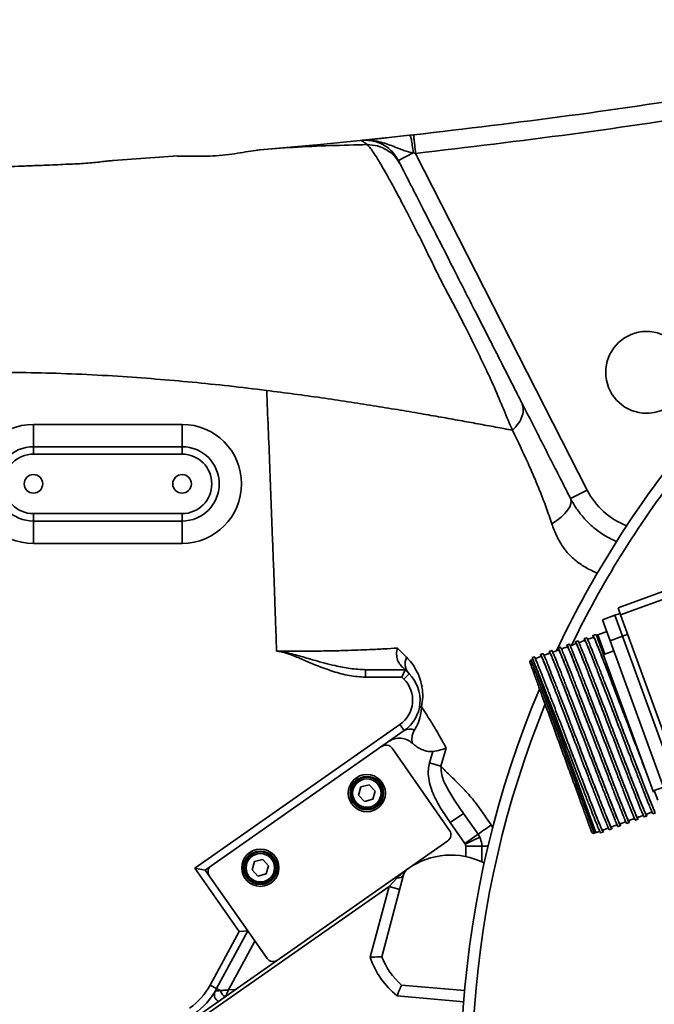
# Model space of a CAD drawing. Header units: millimetres. Extents: x -10540 to 6039, y -7467 to 6433.
# Tile 12 of 179: x -5390 to -5219, y -2313 to -2048. Entities that reach past the tile are written whole.
import ezdxf

# ---------------------------------------------------------------- set-up
doc = ezdxf.new("R2010")
doc.units = ezdxf.units.MM
doc.header["$LTSCALE"] = 8
doc.layers.add('2细线层', color=4, linetype='Continuous', lineweight=13)

msp = doc.modelspace()

# ---------------------------------------------------------------- linework, layer by layer
at = {"color": 7, "linetype": 'Continuous', "lineweight": 35}
for p, q in [((-5308.03, -2081.88), (-5291.18, -2080.19)), ((-5284.95, -2079.51), (-5283.87, -2079.4)), ((-5326.18, -2083.51), (-5308.97, -2081.97)), ((-5326.18, -2083.51), (-5325.37, -2083.45)), ((-5308.97, -2081.97), (-5308.03, -2081.88)), ((-5287.95, -2086.29), (-5283.95, -2084.25)), ((-5283.32, -2084.37), (-5283.95, -2084.25)), ((-5283.32, -2084.37), (-5237.17, -2174.94)), ((-5364.68, -2086.28), (-5347.32, -2085.03)), ((-5386.18, -2157.27), (-5386.18, -2163.27)), ((-5386.18, -2157.27), (-5346.18, -2157.27)), ((-5346.18, -2163.27), (-5346.18, -2157.27)), ((-5386.18, -2165.27), (-5386.18, -2163.27)), ((-5386.18, -2163.27), (-5346.18, -2163.27)), ((-5346.18, -2165.27), (-5346.18, -2163.27)), ((-5346.18, -2165.27), (-5386.18, -2165.27)), ((-5241.63, -2177.21), (-5237.17, -2174.94)), ((-5386.18, -2183.27), (-5386.18, -2181.27)), ((-5386.18, -2181.27), (-5346.18, -2181.27)), ((-5346.18, -2183.27), (-5346.18, -2181.27)), ((-5346.18, -2183.27), (-5386.18, -2183.27)), ((-5386.18, -2189.27), (-5386.18, -2183.27)), ((-5346.18, -2183.27), (-5346.18, -2189.27)), ((-5346.18, -2189.27), (-5386.18, -2189.27)), ((-5196.21, -2194.72), (-5228.86, -2206.6)), ((-5228.17, -2208.48), (-5196.18, -2196.84)), ((-5229.72, -2208.62), (-5233.01, -2209.81)), ((-5228.31, -2208.1), (-5229.72, -2208.62)), ((-5229.72, -2208.62), (-5227.67, -2214.26)), ((-5228.86, -2206.6), (-5228.17, -2208.48)), ((-5209.02, -2261.1), (-5228.17, -2208.48)), ((-5230.95, -2215.45), (-5233.01, -2209.81)), ((-5234.77, -2213.75), (-5235.59, -2214.05)), ((-5234.69, -2213.95), (-5234.77, -2213.75)), ((-5234.55, -2214.21), (-5234.59, -2214.22)), ((-5231.84, -2213.01), (-5234.31, -2213.91)), ((-5234.31, -2213.91), (-5232.43, -2219.08)), ((-5227.67, -2214.26), (-5226.26, -2213.74)), ((-5241.98, -2216.38), (-5242.63, -2216.62)), ((-5239.63, -2215.52), (-5240.29, -2215.76)), ((-5237.28, -2214.67), (-5237.94, -2214.91)), ((-5230.95, -2215.45), (-5227.67, -2214.26)), ((-5215.63, -2257.55), (-5230.95, -2215.45)), ((-5227.67, -2214.26), (-5212.34, -2256.35)), ((-5288.24, -2217.46), (-5285.78, -2219.91)), ((-5249.03, -2218.94), (-5249.68, -2219.18)), ((-5246.68, -2218.09), (-5247.33, -2218.33)), ((-5244.33, -2217.23), (-5244.98, -2217.47)), ((-5221.03, -2251.5), (-5232.84, -2219.05)), ((-5232.43, -2219.08), (-5229.96, -2218.18)), ((-5251.79, -2220.48), (-5252.26, -2220.65)), ((-5252.26, -2220.65), (-5235.3, -2267.26)), ((-5251.37, -2219.8), (-5251.96, -2220.01)), ((-5251.96, -2220.01), (-5251.81, -2220.44)), ((-5251.64, -2220.9), (-5251.81, -2220.44)), ((-5234.83, -2267.09), (-5251.64, -2220.9)), ((-5296.84, -2223.27), (-5296.84, -2225.27)), ((-5296.84, -2223.27), (-5286.18, -2223.27)), ((-5286.18, -2223.27), (-5287.01, -2225.27)), ((-5285.06, -2224.39), (-5286.47, -2225.8)), ((-5286.18, -2223.27), (-5285.06, -2224.39)), ((-5287.01, -2225.27), (-5296.84, -2225.27)), ((-5286.47, -2225.8), (-5287.01, -2225.27)), ((-5342.74, -2276.66), (-5287.54, -2238.01)), ((-5286.39, -2239.65), (-5287.54, -2238.01)), ((-5286.39, -2239.65), (-5339.95, -2277.15)), ((-5274.17, -2266.5), (-5289.65, -2244.38)), ((-5279.59, -2248.35), (-5278.67, -2245.24)), ((-5275.07, -2244.36), (-5276.5, -2249.24)), ((-5276.5, -2249.24), (-5279.59, -2248.35)), ((-5221.03, -2251.5), (-5219.31, -2256.2)), ((-5298.06, -2254.8), (-5298.69, -2257.02)), ((-5295.82, -2254.24), (-5298.06, -2254.8)), ((-5294.21, -2255.9), (-5295.82, -2254.24)), ((-5294.85, -2258.12), (-5294.21, -2255.9)), ((-5216.62, -2254.83), (-5219.09, -2255.72)), ((-5219.09, -2255.72), (-5218.14, -2258.32)), ((-5298.69, -2257.02), (-5297.09, -2258.68)), ((-5297.09, -2258.68), (-5294.85, -2258.12)), ((-5219.46, -2262.03), (-5218.8, -2261.79)), ((-5270.45, -2261.92), (-5274, -2264.4)), ((-5270.08, -2270), (-5274, -2264.4)), ((-5226.5, -2264.59), (-5225.85, -2264.36)), ((-5224.15, -2263.74), (-5223.5, -2263.5)), ((-5221.8, -2262.88), (-5221.15, -2262.64)), ((-5262.59, -2265.88), (-5262.99, -2265.03)), ((-5235.3, -2267.26), (-5234.83, -2267.09)), ((-5233.55, -2267.16), (-5232.89, -2266.92)), ((-5231.2, -2266.3), (-5230.54, -2266.07)), ((-5228.85, -2265.45), (-5228.2, -2265.21)), ((-5320.53, -2301.4), (-5274.66, -2269.28)), ((-5266.53, -2267.51), (-5270.08, -2270)), ((-5266.07, -2268.3), (-5269.97, -2270.18)), ((-5266.53, -2267.51), (-5266.07, -2268.3)), ((-5265.51, -2270.77), (-5269.84, -2270.77)), ((-5269.84, -2273.63), (-5269.84, -2270.77)), ((-5265.51, -2270.77), (-5265.51, -2274.97)), ((-5326.73, -2274.88), (-5327.36, -2277.1)), ((-5324.49, -2274.32), (-5326.73, -2274.88)), ((-5322.88, -2275.98), (-5324.49, -2274.32)), ((-5330.83, -2293.67), (-5342.74, -2276.66)), ((-5339.95, -2277.15), (-5342.74, -2276.66)), ((-5339.95, -2277.15), (-5328.48, -2293.54)), ((-5327.36, -2277.1), (-5325.76, -2278.76)), ((-5323.52, -2278.2), (-5322.88, -2275.98)), ((-5325.76, -2278.76), (-5323.52, -2278.2)), ((-5292.44, -2300.46), (-5286.55, -2278.46)), ((-5290.49, -2281.59), (-5288.33, -2279.28)), ((-5290.49, -2281.59), (-5342.08, -2317.71)), ((-5295.58, -2300.61), (-5290.49, -2281.59)), ((-5290.49, -2281.59), (-5287.59, -2282.36)), ((-5328.48, -2293.54), (-5336.88, -2309.05)), ((-5328.48, -2293.54), (-5330.83, -2293.67)), ((-5328.48, -2293.54), (-5323.32, -2300.91)), ((-5338.64, -2308.1), (-5330.83, -2293.67)), ((-5326.56, -2296.28), (-5333.66, -2309.4)), ((-5342.65, -2316.89), (-5320.53, -2301.4)), ((-5336.88, -2309.05), (-5338.64, -2308.1)), ((-5336.88, -2309.05), (-5335.89, -2309.58)), ((-5333.66, -2309.4), (-5331.78, -2309.28)), ((-5270.14, -2309.58), (-5287.1, -2308.09)), ((-5270.38, -2312.56), (-5288.31, -2311))]:
    msp.add_line(p, q, dxfattribs=at)
at = {"color": 7, "linetype": 'Continuous', "lineweight": 35, "flags": 128}
for points in [[(-5297.87, -2080.88), (-5297.89, -2080.89), (-5298.06, -2080.9)], [(-5241.63, -2177.21), (-5241.46, -2177.85), (-5241.54, -2178.59), (-5241.86, -2179.42), (-5242.43, -2180.32), (-5243.21, -2181.25), (-5244.2, -2182.2), (-5245.36, -2183.13), (-5246.67, -2184.03)], [(-5281.73, -2233.28), (-5281.86, -2233.29), (-5281.98, -2233.3), (-5282.08, -2233.31), (-5282.16, -2233.33), (-5282.23, -2233.36), (-5282.28, -2233.39), (-5282.31, -2233.42), (-5282.33, -2233.45)], [(-5270.45, -2261.92), (-5268.49, -2264.72), (-5266.53, -2267.51)], [(-5262.99, -2265.03), (-5263.52, -2265.41), (-5264.05, -2265.77), (-5264.55, -2266.13), (-5265.03, -2266.46), (-5265.48, -2266.78), (-5265.88, -2267.06), (-5266.24, -2267.31), (-5266.53, -2267.51)], [(-5263.84, -2270.77), (-5264.22, -2270.77), (-5264.71, -2270.77), (-5265.14, -2270.77), (-5265.51, -2270.77)]]:
    msp.add_lwpolyline(points, dxfattribs=at)
at = {"color": 7, "linetype": 'Continuous', "lineweight": 35}
for centre, radius in [((-5386.18, -2173.27), 2.5), ((-5346.18, -2173.27), 2.5), ((-5296.45, -2256.46), 5), ((-5296.45, -2256.46), 4.5), ((-5296.45, -2256.46), 4.25), ((-5296.45, -2256.46), 3.82), ((-5325.12, -2276.54), 5), ((-5325.12, -2276.54), 4.5), ((-5325.12, -2276.54), 4.25), ((-5325.12, -2276.54), 3.82)]:
    msp.add_circle(centre, radius, dxfattribs=at)
for centre, radius, start, end in [((-5221.18, -2143.27), 11, 16.7752, 270), ((-5221.18, -2143.27), 11, 270, 298.7979), ((-5386.18, -2173.27), 16, 90, 270), ((-5346.18, -2173.27), 16, 270, 90), ((-5386.18, -2173.27), 10, 90, 270), ((-5346.18, -2173.27), 10, 270, 90), ((-5386.18, -2173.27), 8, 90, 270), ((-5346.18, -2173.27), 8, 270, 90), ((-5001.18, -2333.27), 270, 141.8863, 154.733), ((-5001.18, -2333.27), 267, 142.2877, 154.0795), ((-5219.35, -2165.86), 20, 207, 249.0053), ((-5234.18, -2214.26), 0.375, 110, 200), ((-5232.56, -2218.72), 0.375, 200, 290), ((-5282, -2221.59), 4.15, 155.9768, 222.3994), ((-5252.09, -2221.12), 0.5, 110, 200), ((-5292.13, -2231.46), 10, 305, 45), ((-5292.13, -2231.46), 8, 305, 45), ((-5001.18, -2333.27), 270, 157.1568, 194.7006), ((-5001.18, -2333.27), 267, 157.8699, 193.9026), ((-5284.92, -2242.1), 2.86, 63.8619, 121.1497), ((-5291.29, -2245.53), 2, 35, 125), ((-5218.96, -2256.08), 0.375, 110, 200), ((-5275.81, -2267.64), 2, 305, 35), ((-5235.47, -2266.79), 0.5, 200, 290), ((-5273.84, -2293.12), 20, 63.3575, 125.2467), ((-5337.17, -2277.65), 2, 125, 215), ((-5283.65, -2279.24), 3, 125.2467, 165), ((-5285.64, -2276.42), 0.445, 303.5815, 305.2466), ((-5288.02, -2277.59), 1.71, 259.8041, 329.5609), ((-5321.68, -2299.76), 2, 215, 305), ((-5273.84, -2293.12), 23, 198.9919, 231.0081), ((-5273.84, -2293.12), 20, 201.5359, 228.4641), ((-5354.47, -2299.53), 18, 305, 331.5651), ((-5354.47, -2299.53), 20, 305, 331.5651), ((-5335.5, -2310.68), 2, 149.5308, 244.53), ((-5330.87, -2307.42), 5.47, 203.3259, 225.5781)]:
    msp.add_arc(centre, radius, start, end, dxfattribs=at)
for points in [[(-5283.87, -2079.4), (-5269.9, -2077.74), (-5241.95, -2074.44), (-5200.2, -2068.18), (-5172.52, -2063.15), (-5158.67, -2060.64)], [(-5287.35, -2087.48), (-5287.84, -2086.68), (-5288.81, -2085.1), (-5291.02, -2083.37), (-5293.59, -2082.21), (-5295.44, -2082.08), (-5296.37, -2082.02)], [(-5254.81, -2151.34), (-5254.61, -2151.89), (-5254.22, -2152.99), (-5254.55, -2154.95), (-5255.5, -2156.97), (-5256.65, -2158.23), (-5257.23, -2158.85)]]:
    msp.add_open_spline(points, degree=3, dxfattribs=at)
for points, knots in [([(-5157.74, -2065.55), (-5171.63, -2068.07), (-5199.4, -2073.12), (-5241.28, -2079.39), (-5269.31, -2082.71), (-5283.32, -2084.37)], [0, 0, 0, 0, 0.33337, 0.66663, 1, 1, 1, 1]), ([(-5298.06, -2080.9), (-5297.72, -2080.87), (-5297.23, -2080.82), (-5296.73, -2080.77), (-5296.49, -2080.74), (-5296.38, -2080.73), (-5296.26, -2080.72), (-5295.97, -2080.69), (-5295.51, -2080.64), (-5294.78, -2080.56), (-5293.88, -2080.47), (-5292.65, -2080.34), (-5291.68, -2080.24), (-5291.18, -2080.19)], [0, 0, 0, 0, 0.136877, 0.200411, 0.225971, 0.25188, 0.255307, 0.284793, 0.401407, 0.48584, 0.653127, 0.821671, 1, 1, 1, 1]), ([(-5283.95, -2084.25), (-5284.82, -2084.04), (-5286.74, -2083.56), (-5289.02, -2082.61), (-5291.19, -2081.76), (-5293.21, -2081.15), (-5295.03, -2080.86), (-5296.53, -2080.8), (-5297.37, -2080.83), (-5297.9, -2080.89), (-5298.06, -2080.9)], [0, 0, 0, 0, 0.174896, 0.388911, 0.517328, 0.661171, 0.826998, 0.895798, 0.969163, 1, 1, 1, 1]), ([(-5287.95, -2086.29), (-5288.56, -2085.34), (-5289.78, -2083.44), (-5292.67, -2081.56), (-5295.49, -2080.78), (-5297.24, -2080.86), (-5297.87, -2080.88)], [0, 0, 0, 0, 0.280826, 0.561651, 0.842477, 1, 1, 1, 1]), ([(-5296.37, -2082.02), (-5296.69, -2081.78), (-5297.34, -2081.28), (-5297.71, -2081.02), (-5297.81, -2080.94), (-5297.87, -2080.88)], [0, 0, 0, 0, 0.266464, 0.533034, 1, 1, 1, 1]), ([(-5291.18, -2080.19), (-5290.2, -2080.08), (-5288.27, -2079.88), (-5286.04, -2079.63), (-5284.95, -2079.51)], [0, 0, 0, 0, 0.5149469, 1, 1, 1, 1]), ([(-5284.95, -2079.51), (-5284.88, -2079.55), (-5284.77, -2079.6), (-5284.6, -2080.12), (-5284.47, -2080.65), (-5284.34, -2081.34), (-5284.16, -2082.52), (-5284.04, -2083.54), (-5283.95, -2084.25)], [0, 0, 0, 0, 0.271912, 0.38905, 0.5, 0.61095, 0.728088, 1, 1, 1, 1]), ([(-5283.87, -2079.4), (-5283.87, -2079.44), (-5283.86, -2079.5), (-5283.8, -2080.06), (-5283.74, -2080.61), (-5283.66, -2081.33), (-5283.52, -2082.57), (-5283.41, -2083.63), (-5283.32, -2084.37)], [0, 0, 0, 0, 0.273177, 0.389879, 0.5, 0.610121, 0.726823, 1, 1, 1, 1]), ([(-5325.21, -2083.43), (-5326.04, -2083.52), (-5327.71, -2083.71), (-5330.38, -2084.22), (-5333.55, -2084.69), (-5337, -2085.02), (-5340.37, -2085.17), (-5343.28, -2085.16), (-5345.48, -2085.08), (-5346.79, -2085.13), (-5347.43, -2085.16)], [0, 0, 0, 0, 0.133757, 0.270085, 0.397015, 0.521668, 0.64297, 0.760859, 0.88427, 1, 1, 1, 1]), ([(-5325.37, -2083.45), (-5322.33, -2083.19), (-5315.96, -2082.66), (-5306.25, -2082.26), (-5299.67, -2082.1), (-5296.37, -2082.02)], [0, 0, 0, 0, 0.3128004, 0.6553028, 1, 1, 1, 1]), ([(-5257.23, -2158.85), (-5257.23, -2158.85), (-5258.06, -2157.12), (-5259.6, -2153.35), (-5261.99, -2147.55), (-5264.7, -2141.82), (-5267.47, -2136.07), (-5270.17, -2130.58), (-5272.84, -2125.47), (-5275.39, -2120.77), (-5278.04, -2115.51), (-5280.77, -2109.84), (-5283.51, -2104.39), (-5285.9, -2099.72), (-5287.96, -2095.8), (-5290.07, -2091.87), (-5292.13, -2088.24), (-5293.75, -2085.5), (-5295.01, -2083.63), (-5295.96, -2082.44), (-5296.3, -2082.07), (-5296.37, -2082.02), (-5296.37, -2082.02)], [0, 0, 0, 0, 0.000001, 0.064928, 0.129949, 0.18915, 0.248483, 0.307627, 0.354767, 0.402013, 0.449027, 0.51157, 0.574069, 0.623559, 0.673246, 0.722737, 0.790615, 0.858537, 0.905773, 0.953064, 0.999999, 1, 1, 1, 1]), ([(-5364.55, -2086.29), (-5365.02, -2086.32), (-5366.02, -2086.39), (-5367.5, -2086.59), (-5369.37, -2086.81), (-5371.49, -2087.01), (-5373.87, -2087.15), (-5376.32, -2087.26), (-5378.98, -2087.38), (-5382.17, -2087.52), (-5385.93, -2087.68), (-5390.09, -2087.85), (-5394.01, -2087.94), (-5397.41, -2088), (-5399.97, -2088.05), (-5401.59, -2088.11), (-5402.31, -2088.13)], [0, 0, 0, 0, 0.05485, 0.116543, 0.174499, 0.229007, 0.283145, 0.341302, 0.403946, 0.471159, 0.568114, 0.67052, 0.764837, 0.852373, 0.934114, 1, 1, 1, 1]), ([(-5287.95, -2086.29), (-5287.93, -2086.35), (-5287.88, -2086.44), (-5287.73, -2086.72), (-5287.48, -2087.23), (-5287.35, -2087.48)], [0, 0, 0, 0, 0.467585, 0.733772, 1, 1, 1, 1]), ([(-5287.35, -2087.48), (-5287.3, -2087.58), (-5287.19, -2087.8), (-5286.66, -2088.82), (-5285.89, -2090.35), (-5284.75, -2092.59), (-5283.03, -2095.95), (-5280.84, -2100.25), (-5278.36, -2105.13), (-5275.75, -2110.23), (-5273.06, -2115.53), (-5270.17, -2121.2), (-5267.28, -2126.86), (-5264.59, -2132.15), (-5262.1, -2137.04), (-5259.61, -2141.91), (-5257.16, -2146.73), (-5255.59, -2149.8), (-5254.81, -2151.34)], [0, 0, 0, 0, 0.045132, 0.090567, 0.135948, 0.20315, 0.270291, 0.342257, 0.414218, 0.476122, 0.538079, 0.60818, 0.678275, 0.739464, 0.800874, 0.862135, 0.93105, 1, 1, 1, 1]), ([(-5396.18, -2143.27), (-5392.62, -2143.29), (-5385.41, -2143.34), (-5374.52, -2143.71), (-5363.76, -2144.28), (-5353.4, -2145.02), (-5343.41, -2145.9), (-5333.47, -2146.92), (-5326.78, -2147.73), (-5323.41, -2148.14)], [0, 0, 0, 0, 0.1464, 0.29626, 0.447878, 0.589304, 0.723264, 0.860153, 1, 1, 1, 1]), ([(-5323.41, -2148.14), (-5323.13, -2154.96), (-5322.59, -2168.17), (-5322.03, -2182.77), (-5321.7, -2191.73), (-5321.56, -2195.37), (-5321.43, -2198.94), (-5321.29, -2202.84), (-5321.13, -2207.42), (-5320.94, -2212.63), (-5320.81, -2216.33), (-5320.75, -2218.27)], [0, 0, 0, 0, 0.29172, 0.565319, 0.624249, 0.67512, 0.721223, 0.776872, 0.842067, 0.916807, 1, 1, 1, 1]), ([(-5323.41, -2148.14), (-5320.93, -2148.46), (-5316, -2149.09), (-5308.69, -2150.11), (-5301.55, -2151.17), (-5294.7, -2152.24), (-5288.19, -2153.31), (-5282.07, -2154.34), (-5276.43, -2155.33), (-5271.39, -2156.23), (-5266.56, -2157.11), (-5261.87, -2157.98), (-5258.77, -2158.56), (-5257.23, -2158.85)], [0, 0, 0, 0, 0.096361, 0.191925, 0.286731, 0.380859, 0.474366, 0.567298, 0.654642, 0.741576, 0.828098, 0.91423, 1, 1, 1, 1]), ([(-5254.81, -2151.34), (-5253.36, -2154.19), (-5251.23, -2158.36), (-5248.42, -2163.89), (-5246.29, -2168.07), (-5244.05, -2172.46), (-5242.43, -2175.63), (-5241.63, -2177.21)], [0, 0, 0, 0, 0.347224, 0.50912, 0.670951, 0.835547, 1, 1, 1, 1]), ([(-5246.67, -2184.03), (-5247.17, -2182.55), (-5248.18, -2179.58), (-5249.77, -2175.46), (-5251.4, -2171.52), (-5253.84, -2165.97), (-5255.83, -2161.79), (-5257.23, -2158.85)], [0, 0, 0, 0, 0.153166, 0.306484, 0.464622, 0.622839, 1, 1, 1, 1]), ([(-5241.63, -2177.21), (-5241.12, -2178.13), (-5240.09, -2179.98), (-5237.99, -2182.64), (-5235.45, -2185.1), (-5232.51, -2187.27), (-5230.27, -2188.31), (-5229.11, -2188.85)], [0, 0, 0, 0, 0.197678, 0.401339, 0.591114, 0.789423, 1, 1, 1, 1]), ([(-5234.39, -2197.34), (-5235.54, -2196.81), (-5237.69, -2195.81), (-5240.51, -2193.76), (-5242.38, -2191.93), (-5244.02, -2189.78), (-5245.46, -2187.34), (-5246.26, -2185.13), (-5246.67, -2184.03)], [0, 0, 0, 0, 0.19923, 0.372269, 0.544633, 0.608984, 0.80419, 1, 1, 1, 1]), ([(-5235.49, -2214.55), (-5235.5, -2214.52), (-5235.61, -2214.13), (-5235.62, -2213.99), (-5235.47, -2214.2), (-5235.05, -2215.15), (-5234.4, -2216.73), (-5233.54, -2218.9), (-5232.48, -2221.61), (-5231.26, -2224.78), (-5229.9, -2228.31), (-5228.26, -2232.6), (-5226.92, -2236.1), (-5225.59, -2239.58), (-5224.46, -2242.55), (-5223.01, -2246.36), (-5221.86, -2249.34), (-5221.23, -2250.97), (-5221.03, -2251.5)], [0, 0, 0, 0, 0.005229, 0.075733, 0.146238, 0.216742, 0.287247, 0.357751, 0.428256, 0.49876, 0.569265, 0.63977, 0.737357, 0.754749, 0.824543, 0.895047, 0.965551, 1, 1, 1, 1]), ([(-5242.54, -2217.11), (-5242.54, -2217.09), (-5242.66, -2216.7), (-5242.66, -2216.55), (-5242.52, -2216.77), (-5242.1, -2217.71), (-5241.45, -2219.29), (-5240.59, -2221.46), (-5239.53, -2224.18), (-5238.31, -2227.34), (-5236.95, -2230.88), (-5235.31, -2235.16), (-5233.97, -2238.67), (-5232.64, -2242.15), (-5231.51, -2245.11), (-5230.05, -2248.93), (-5228.68, -2252.51), (-5227.43, -2255.73), (-5226.34, -2258.52), (-5225.45, -2260.77), (-5224.77, -2262.47), (-5224.34, -2263.43), (-5224.14, -2263.84), (-5224.16, -2263.72), (-5224.16, -2263.72)], [0, 0, 0, 0, 0.003751, 0.054334, 0.104918, 0.155501, 0.206084, 0.256667, 0.30725, 0.357833, 0.408417, 0.459, 0.529014, 0.541491, 0.591565, 0.642148, 0.69273, 0.743314, 0.793897, 0.84448, 0.895063, 0.945647, 0.99623, 1, 1, 1, 1]), ([(-5223.6, -2263), (-5223.59, -2263.03), (-5223.47, -2263.42), (-5223.47, -2263.57), (-5223.62, -2263.35), (-5224.03, -2262.41), (-5224.68, -2260.83), (-5225.54, -2258.66), (-5226.6, -2255.94), (-5227.82, -2252.78), (-5229.18, -2249.24), (-5230.82, -2244.96), (-5232.16, -2241.45), (-5233.49, -2237.97), (-5234.62, -2235.01), (-5236.08, -2231.19), (-5237.46, -2227.61), (-5238.7, -2224.39), (-5239.79, -2221.6), (-5240.68, -2219.34), (-5241.37, -2217.65), (-5241.79, -2216.68), (-5241.99, -2216.27), (-5241.97, -2216.39), (-5241.97, -2216.4)], [0, 0, 0, 0, 0.003751, 0.054334, 0.104917, 0.155501, 0.206084, 0.256667, 0.30725, 0.357833, 0.408416, 0.459, 0.529014, 0.541491, 0.591565, 0.642148, 0.69273, 0.743313, 0.793897, 0.84448, 0.895063, 0.945647, 0.99623, 1, 1, 1, 1]), ([(-5240.11, -2216.23), (-5240.4, -2216.34), (-5240.96, -2216.54), (-5241.52, -2216.75), (-5241.81, -2216.85)], [0, 0, 0, 0, 0.499529, 1, 1, 1, 1]), ([(-5240.19, -2216.26), (-5240.19, -2216.23), (-5240.31, -2215.84), (-5240.32, -2215.7), (-5240.17, -2215.91), (-5239.75, -2216.86), (-5239.1, -2218.44), (-5238.24, -2220.61), (-5237.18, -2223.32), (-5235.96, -2226.49), (-5234.6, -2230.02), (-5232.96, -2234.31), (-5231.62, -2237.81), (-5230.29, -2241.29), (-5229.16, -2244.25), (-5227.7, -2248.07), (-5226.33, -2251.65), (-5225.08, -2254.88), (-5223.99, -2257.67), (-5223.1, -2259.92), (-5222.42, -2261.61), (-5221.99, -2262.58), (-5221.79, -2262.99), (-5221.81, -2262.87), (-5221.81, -2262.86)], [0, 0, 0, 0, 0.003751, 0.054334, 0.104918, 0.155501, 0.206084, 0.256667, 0.30725, 0.357833, 0.408417, 0.459, 0.529014, 0.541491, 0.591565, 0.642148, 0.69273, 0.743314, 0.793897, 0.84448, 0.895063, 0.945647, 0.99623, 1, 1, 1, 1]), ([(-5240.11, -2216.23), (-5240.06, -2216.31), (-5239.95, -2216.47), (-5239.37, -2217.83), (-5238.51, -2219.95), (-5237.38, -2222.85), (-5236.01, -2226.37), (-5234.46, -2230.4), (-5232.79, -2234.77), (-5231.63, -2237.8), (-5231.05, -2239.32)], [0, 0, 0, 0, 0.124482, 0.250419, 0.375382, 0.499442, 0.62528, 0.750631, 0.87448, 1, 1, 1, 1]), ([(-5221.25, -2262.15), (-5221.24, -2262.18), (-5221.12, -2262.57), (-5221.12, -2262.71), (-5221.27, -2262.5), (-5221.68, -2261.55), (-5222.33, -2259.97), (-5223.19, -2257.8), (-5224.25, -2255.08), (-5225.47, -2251.92), (-5226.83, -2248.38), (-5228.47, -2244.1), (-5229.81, -2240.59), (-5231.14, -2237.12), (-5232.27, -2234.15), (-5233.73, -2230.34), (-5235.11, -2226.75), (-5236.35, -2223.53), (-5237.44, -2220.74), (-5238.33, -2218.49), (-5239.02, -2216.8), (-5239.44, -2215.83), (-5239.64, -2215.42), (-5239.62, -2215.54), (-5239.62, -2215.55)], [0, 0, 0, 0, 0.003751, 0.054334, 0.104917, 0.155501, 0.206084, 0.256667, 0.30725, 0.357833, 0.408416, 0.459, 0.529014, 0.541491, 0.591565, 0.642148, 0.69273, 0.743313, 0.793897, 0.84448, 0.895063, 0.945647, 0.99623, 1, 1, 1, 1]), ([(-5237.77, -2215.38), (-5238.05, -2215.48), (-5238.61, -2215.69), (-5239.17, -2215.89), (-5239.46, -2215.99)], [0, 0, 0, 0, 0.4994822, 1, 1, 1, 1]), ([(-5237.84, -2215.4), (-5237.85, -2215.38), (-5237.96, -2214.99), (-5237.97, -2214.84), (-5237.82, -2215.06), (-5237.4, -2216), (-5236.75, -2217.58), (-5235.89, -2219.75), (-5234.83, -2222.47), (-5233.61, -2225.63), (-5232.25, -2229.17), (-5230.61, -2233.45), (-5229.27, -2236.96), (-5227.94, -2240.44), (-5226.81, -2243.4), (-5225.35, -2247.22), (-5223.98, -2250.8), (-5222.73, -2254.02), (-5221.64, -2256.81), (-5220.76, -2259.06), (-5220.07, -2260.76), (-5219.64, -2261.72), (-5219.44, -2262.13), (-5219.46, -2262.01), (-5219.46, -2262.01)], [0, 0, 0, 0, 0.003751, 0.054334, 0.104918, 0.155501, 0.206084, 0.256667, 0.30725, 0.357833, 0.408417, 0.459, 0.529014, 0.541491, 0.591565, 0.642148, 0.69273, 0.743314, 0.793897, 0.84448, 0.895063, 0.945647, 0.99623, 1, 1, 1, 1]), ([(-5237.77, -2215.38), (-5237.71, -2215.46), (-5237.6, -2215.61), (-5237.02, -2216.97), (-5236.16, -2219.1), (-5235.03, -2221.99), (-5233.66, -2225.52), (-5232.11, -2229.55), (-5230.44, -2233.92), (-5229.28, -2236.94), (-5228.7, -2238.47)], [0, 0, 0, 0, 0.124474, 0.250401, 0.375356, 0.499407, 0.625236, 0.750578, 0.874418, 1, 1, 1, 1]), ([(-5218.8, -2261.79), (-5218.8, -2261.79), (-5218.84, -2261.77), (-5219.02, -2261.41), (-5219.51, -2260.27), (-5220.23, -2258.51), (-5221.15, -2256.15), (-5222.26, -2253.29), (-5223.54, -2250), (-5224.94, -2246.33), (-5226.46, -2242.37), (-5227.64, -2239.28), (-5228.79, -2236.26), (-5229.92, -2233.3), (-5231.38, -2229.48), (-5232.76, -2225.9), (-5234, -2222.68), (-5235.09, -2219.89), (-5235.98, -2217.63), (-5236.67, -2215.94), (-5237.09, -2214.97), (-5237.29, -2214.56), (-5237.27, -2214.68), (-5237.27, -2214.69)], [0, 0, 0, 0, 0.013246, 0.066405, 0.120105, 0.173804, 0.227504, 0.281204, 0.334903, 0.388602, 0.4443, 0.499998, 0.513245, 0.566403, 0.620102, 0.673801, 0.7275, 0.7812, 0.834899, 0.888599, 0.942298, 0.995997, 1, 1, 1, 1]), ([(-5235.42, -2214.52), (-5235.7, -2214.63), (-5236.26, -2214.83), (-5236.83, -2215.04), (-5237.11, -2215.14)], [0, 0, 0, 0, 0.4994379, 1, 1, 1, 1]), ([(-5235.42, -2214.52), (-5235.36, -2214.6), (-5235.25, -2214.76), (-5234.67, -2216.12), (-5233.81, -2218.24), (-5232.68, -2221.14), (-5231.31, -2224.66), (-5229.76, -2228.69), (-5228.09, -2233.06), (-5226.93, -2236.09), (-5226.35, -2237.61)], [0, 0, 0, 0, 0.124468, 0.25039, 0.375339, 0.499385, 0.625208, 0.750545, 0.874379, 1, 1, 1, 1]), ([(-5234.53, -2214.39), (-5234.52, -2214.42), (-5234.51, -2214.47), (-5234.4, -2214.75), (-5234.3, -2215.04), (-5234.17, -2215.4), (-5233.98, -2215.92), (-5233.72, -2216.63), (-5233.46, -2217.35), (-5233.27, -2217.86), (-5233.14, -2218.22), (-5233.04, -2218.5), (-5232.94, -2218.78), (-5232.92, -2218.82), (-5232.91, -2218.85)], [0, 0, 0, 0, 0.1197215, 0.1848247, 0.25, 0.3151032, 0.3802785, 0.5, 0.6197215, 0.6848247, 0.75, 0.8151032, 0.8802785, 1, 1, 1, 1]), ([(-5320.75, -2218.27), (-5319.25, -2218.27), (-5316.26, -2218.28), (-5311.58, -2218.27), (-5306.86, -2218.22), (-5302.53, -2218.11), (-5298.85, -2217.98), (-5295.32, -2217.84), (-5291.61, -2217.65), (-5289.38, -2217.53), (-5288.24, -2217.46)], [0, 0, 0, 0, 0.114091, 0.227973, 0.357404, 0.486757, 0.592983, 0.699312, 0.846575, 1, 1, 1, 1]), ([(-5320.75, -2218.27), (-5320.66, -2218.27), (-5320.57, -2218.28), (-5320.48, -2218.28), (-5320.48, -2218.28), (-5320.39, -2218.29), (-5320.3, -2218.3), (-5320.04, -2218.32), (-5319.86, -2218.35), (-5319.36, -2218.41), (-5317.65, -2218.71), (-5314.63, -2219.53), (-5310.09, -2220.89), (-5305.53, -2222.07), (-5300.95, -2223.06), (-5298.21, -2223.2), (-5296.84, -2223.27)], [0, 0, 0, 0, 0.010449, 0.010558, 0.010917, 0.010965, 0.021769, 0.021961, 0.043132, 0.043262, 0.083523, 0.254196, 0.425089, 0.662189, 0.831285, 1, 1, 1, 1]), ([(-5296.84, -2225.27), (-5298.29, -2225.18), (-5301.23, -2224.99), (-5306.34, -2223.52), (-5311.05, -2221.73), (-5315.36, -2219.82), (-5317.89, -2218.84), (-5319.53, -2218.43), (-5320.13, -2218.33), (-5320.39, -2218.3), (-5320.57, -2218.28), (-5320.66, -2218.27), (-5320.75, -2218.27)], [0, 0, 0, 0, 0.173358, 0.351617, 0.63426, 0.775945, 0.917264, 0.957762, 0.978655, 0.989289, 0.989641, 1, 1, 1, 1]), ([(-5287.2, -2222.24), (-5287.51, -2221.86), (-5288.13, -2221.09), (-5288.5, -2219.5), (-5288.43, -2218.26), (-5288.27, -2217.59), (-5288.24, -2217.47), (-5288.24, -2217.46)], [0, 0, 0, 0, 0.3090928, 0.6179401, 0.9329731, 0.9961838, 1, 1, 1, 1]), ([(-5249.58, -2219.68), (-5249.59, -2219.65), (-5249.71, -2219.26), (-5249.71, -2219.12), (-5249.56, -2219.33), (-5249.15, -2220.28), (-5248.5, -2221.86), (-5247.64, -2224.03), (-5246.58, -2226.74), (-5245.36, -2229.91), (-5244, -2233.44), (-5242.36, -2237.73), (-5241.02, -2241.23), (-5239.69, -2244.71), (-5238.56, -2247.68), (-5237.1, -2251.49), (-5235.72, -2255.07), (-5234.48, -2258.3), (-5233.39, -2261.09), (-5232.5, -2263.34), (-5231.81, -2265.03), (-5231.39, -2266), (-5231.19, -2266.41), (-5231.21, -2266.29), (-5231.21, -2266.28)], [0, 0, 0, 0, 0.003751, 0.054334, 0.104917, 0.155501, 0.206084, 0.256667, 0.30725, 0.357833, 0.408416, 0.459, 0.529014, 0.541491, 0.591565, 0.642148, 0.69273, 0.743314, 0.793897, 0.84448, 0.895063, 0.945647, 0.99623, 1, 1, 1, 1]), ([(-5230.64, -2265.57), (-5230.64, -2265.6), (-5230.52, -2265.99), (-5230.51, -2266.13), (-5230.66, -2265.92), (-5231.08, -2264.97), (-5231.73, -2263.39), (-5232.59, -2261.22), (-5233.65, -2258.51), (-5234.87, -2255.34), (-5236.23, -2251.8), (-5237.87, -2247.52), (-5239.21, -2244.01), (-5240.54, -2240.54), (-5241.67, -2237.57), (-5243.13, -2233.76), (-5244.5, -2230.17), (-5245.75, -2226.95), (-5246.84, -2224.16), (-5247.73, -2221.91), (-5248.41, -2220.22), (-5248.84, -2219.25), (-5249.04, -2218.84), (-5249.02, -2218.96), (-5249.02, -2218.97)], [0, 0, 0, 0, 0.003751, 0.0543342, 0.1049174, 0.1555006, 0.2060837, 0.2566668, 0.30725, 0.3578332, 0.4084164, 0.4589997, 0.5290137, 0.5414912, 0.5915649, 0.6421476, 0.6927304, 0.7433135, 0.7938966, 0.84448, 0.8950634, 0.9456465, 0.9962297, 1, 1, 1, 1]), ([(-5247.16, -2218.8), (-5247.44, -2218.9), (-5248.01, -2219.11), (-5248.57, -2219.31), (-5248.85, -2219.41)], [0, 0, 0, 0, 0.4996775, 1, 1, 1, 1]), ([(-5247.23, -2218.82), (-5247.24, -2218.8), (-5247.36, -2218.41), (-5247.36, -2218.26), (-5247.21, -2218.48), (-5246.8, -2219.42), (-5246.15, -2221), (-5245.29, -2223.17), (-5244.23, -2225.89), (-5243.01, -2229.05), (-5241.65, -2232.59), (-5240.01, -2236.87), (-5238.67, -2240.38), (-5237.34, -2243.86), (-5236.21, -2246.82), (-5234.75, -2250.64), (-5233.37, -2254.22), (-5232.13, -2257.44), (-5231.04, -2260.23), (-5230.15, -2262.48), (-5229.46, -2264.18), (-5229.04, -2265.14), (-5228.84, -2265.55), (-5228.86, -2265.43), (-5228.86, -2265.43)], [0, 0, 0, 0, 0.003751, 0.054334, 0.104917, 0.155501, 0.206084, 0.256667, 0.30725, 0.357833, 0.408416, 0.459, 0.529014, 0.541491, 0.591565, 0.642148, 0.69273, 0.743314, 0.793897, 0.84448, 0.895063, 0.945647, 0.99623, 1, 1, 1, 1]), ([(-5247.16, -2218.8), (-5247.11, -2218.88), (-5247, -2219.03), (-5246.42, -2220.39), (-5245.56, -2222.52), (-5244.42, -2225.41), (-5243.06, -2228.94), (-5241.5, -2232.97), (-5239.83, -2237.34), (-5238.68, -2240.36), (-5238.1, -2241.88)], [0, 0, 0, 0, 0.124492, 0.250438, 0.375411, 0.499481, 0.625329, 0.750689, 0.874548, 1, 1, 1, 1]), ([(-5228.29, -2264.71), (-5228.29, -2264.74), (-5228.17, -2265.13), (-5228.17, -2265.28), (-5228.31, -2265.06), (-5228.73, -2264.12), (-5229.38, -2262.54), (-5230.24, -2260.37), (-5231.3, -2257.65), (-5232.52, -2254.49), (-5233.88, -2250.95), (-5235.52, -2246.67), (-5236.86, -2243.16), (-5238.19, -2239.68), (-5239.32, -2236.72), (-5240.78, -2232.9), (-5242.15, -2229.32), (-5243.4, -2226.1), (-5244.49, -2223.31), (-5245.38, -2221.05), (-5246.06, -2219.36), (-5246.49, -2218.39), (-5246.69, -2217.98), (-5246.67, -2218.1), (-5246.67, -2218.11)], [0, 0, 0, 0, 0.003751, 0.054334, 0.104917, 0.155501, 0.206084, 0.256667, 0.30725, 0.357833, 0.408416, 0.459, 0.529014, 0.541491, 0.591565, 0.642148, 0.69273, 0.743313, 0.793897, 0.84448, 0.895063, 0.945647, 0.99623, 1, 1, 1, 1]), ([(-5244.81, -2217.94), (-5245.09, -2218.05), (-5245.66, -2218.25), (-5246.22, -2218.46), (-5246.5, -2218.56)], [0, 0, 0, 0, 0.499628, 1, 1, 1, 1]), ([(-5244.89, -2217.97), (-5244.89, -2217.94), (-5245.01, -2217.55), (-5245.01, -2217.41), (-5244.86, -2217.62), (-5244.45, -2218.57), (-5243.8, -2220.15), (-5242.94, -2222.32), (-5241.88, -2225.03), (-5240.66, -2228.2), (-5239.3, -2231.73), (-5237.66, -2236.02), (-5236.32, -2239.52), (-5234.99, -2243), (-5233.86, -2245.96), (-5232.4, -2249.78), (-5231.03, -2253.36), (-5229.78, -2256.59), (-5228.69, -2259.38), (-5227.8, -2261.63), (-5227.12, -2263.32), (-5226.69, -2264.29), (-5226.49, -2264.7), (-5226.51, -2264.58), (-5226.51, -2264.57)], [0, 0, 0, 0, 0.003751, 0.054334, 0.104917, 0.155501, 0.206084, 0.256667, 0.30725, 0.357833, 0.408417, 0.459, 0.529014, 0.541491, 0.591565, 0.642148, 0.69273, 0.743314, 0.793897, 0.84448, 0.895063, 0.945647, 0.99623, 1, 1, 1, 1]), ([(-5244.81, -2217.94), (-5244.76, -2218.02), (-5244.65, -2218.18), (-5244.07, -2219.54), (-5243.21, -2221.66), (-5242.08, -2224.56), (-5240.71, -2228.08), (-5239.16, -2232.11), (-5237.49, -2236.48), (-5236.33, -2239.51), (-5235.75, -2241.03)], [0, 0, 0, 0, 0.1244924, 0.2504387, 0.375412, 0.4994822, 0.6253305, 0.7506912, 0.8745497, 1, 1, 1, 1]), ([(-5225.94, -2263.86), (-5225.94, -2263.89), (-5225.82, -2264.28), (-5225.82, -2264.42), (-5225.97, -2264.21), (-5226.38, -2263.26), (-5227.03, -2261.68), (-5227.89, -2259.51), (-5228.95, -2256.79), (-5230.17, -2253.63), (-5231.53, -2250.09), (-5233.17, -2245.81), (-5234.51, -2242.3), (-5235.84, -2238.83), (-5236.97, -2235.86), (-5238.43, -2232.05), (-5239.8, -2228.46), (-5241.05, -2225.24), (-5242.14, -2222.45), (-5243.03, -2220.2), (-5243.71, -2218.51), (-5244.14, -2217.54), (-5244.34, -2217.13), (-5244.32, -2217.25), (-5244.32, -2217.26)], [0, 0, 0, 0, 0.003751, 0.054334, 0.104917, 0.155501, 0.206084, 0.256667, 0.30725, 0.357833, 0.408416, 0.459, 0.529014, 0.541491, 0.591565, 0.642148, 0.69273, 0.743313, 0.793897, 0.84448, 0.895063, 0.945647, 0.99623, 1, 1, 1, 1]), ([(-5242.46, -2217.09), (-5242.75, -2217.19), (-5243.31, -2217.4), (-5243.87, -2217.6), (-5244.16, -2217.7)], [0, 0, 0, 0, 0.499578, 1, 1, 1, 1]), ([(-5242.46, -2217.09), (-5242.41, -2217.17), (-5242.3, -2217.32), (-5241.72, -2218.68), (-5240.86, -2220.81), (-5239.73, -2223.7), (-5238.36, -2227.23), (-5236.81, -2231.26), (-5235.14, -2235.63), (-5233.98, -2238.65), (-5233.4, -2240.17)], [0, 0, 0, 0, 0.124486, 0.250425, 0.375392, 0.499455, 0.625297, 0.750651, 0.874503, 1, 1, 1, 1]), ([(-5285.78, -2219.91), (-5285.29, -2220.42), (-5284.32, -2221.46), (-5283.16, -2223.28), (-5282.25, -2225.27), (-5281.71, -2227.19), (-5281.45, -2229.02), (-5281.37, -2230.89), (-5281.6, -2232.39), (-5281.73, -2233.28)], [0, 0, 0, 0, 0.186539, 0.372964, 0.531295, 0.689204, 0.7787, 0.867988, 1, 1, 1, 1]), ([(-5252.56, -2221.29), (-5252.53, -2221.37), (-5252.48, -2221.52), (-5252.09, -2222.57), (-5251.64, -2223.82), (-5251.07, -2225.39), (-5250.17, -2227.87), (-5248.84, -2231.52), (-5247.35, -2235.61), (-5245.8, -2239.87), (-5244.76, -2242.74), (-5244.25, -2244.13)], [0, 0, 0, 0, 0.116497, 0.239972, 0.304365, 0.368745, 0.500083, 0.63142, 0.760028, 0.883503, 1, 1, 1, 1]), ([(-5251.81, -2220.44), (-5251.78, -2220.51), (-5251.63, -2220.83), (-5251.24, -2221.75), (-5250.5, -2223.6), (-5249.55, -2226.01), (-5248.41, -2228.94), (-5247.12, -2232.27), (-5245.72, -2235.94), (-5244.26, -2239.75), (-5243.15, -2242.67), (-5242.04, -2245.57), (-5240.91, -2248.53), (-5239.45, -2252.35), (-5238.07, -2255.93), (-5236.83, -2259.15), (-5235.74, -2261.94), (-5234.85, -2264.19), (-5234.16, -2265.89), (-5233.74, -2266.85), (-5233.54, -2267.26), (-5233.56, -2267.14), (-5233.56, -2267.14)], [0, 0, 0, 0, 0.0141, 0.070683, 0.127843, 0.185002, 0.242161, 0.299321, 0.356481, 0.41364, 0.467782, 0.481881, 0.538465, 0.595624, 0.652783, 0.709942, 0.767101, 0.824261, 0.881421, 0.93858, 0.99574, 1, 1, 1, 1]), ([(-5251.64, -2220.9), (-5251.47, -2221.28), (-5251.15, -2222.02), (-5250.26, -2224.22), (-5249.13, -2227.11), (-5247.75, -2230.65), (-5246.2, -2234.68), (-5244.53, -2239.05), (-5243.38, -2242.07), (-5242.8, -2243.59)], [0, 0, 0, 0, 0.144588, 0.2881, 0.43054, 0.573753, 0.71641, 0.857358, 1, 1, 1, 1]), ([(-5232.99, -2266.42), (-5232.98, -2266.45), (-5232.87, -2266.84), (-5232.86, -2266.99), (-5233.01, -2266.77), (-5233.43, -2265.83), (-5234.08, -2264.25), (-5234.94, -2262.08), (-5236, -2259.36), (-5237.22, -2256.2), (-5238.58, -2252.66), (-5240.22, -2248.38), (-5241.56, -2244.87), (-5242.89, -2241.39), (-5244.02, -2238.43), (-5245.48, -2234.61), (-5246.85, -2231.03), (-5248.1, -2227.81), (-5249.19, -2225.02), (-5250.07, -2222.76), (-5250.76, -2221.07), (-5251.19, -2220.1), (-5251.39, -2219.69), (-5251.37, -2219.81), (-5251.37, -2219.82)], [0, 0, 0, 0, 0.003751, 0.054334, 0.104917, 0.155501, 0.206084, 0.256667, 0.30725, 0.357833, 0.408416, 0.459, 0.529014, 0.541491, 0.591565, 0.642148, 0.69273, 0.743314, 0.793897, 0.84448, 0.895063, 0.945647, 0.99623, 1, 1, 1, 1]), ([(-5249.51, -2219.65), (-5249.79, -2219.76), (-5250.36, -2219.96), (-5250.92, -2220.17), (-5251.2, -2220.27)], [0, 0, 0, 0, 0.499726, 1, 1, 1, 1]), ([(-5249.51, -2219.65), (-5249.46, -2219.73), (-5249.35, -2219.89), (-5248.77, -2221.25), (-5247.91, -2223.37), (-5246.77, -2226.27), (-5245.4, -2229.79), (-5243.85, -2233.82), (-5242.18, -2238.19), (-5241.03, -2241.21), (-5240.45, -2242.73)], [0, 0, 0, 0, 0.124502, 0.250459, 0.375442, 0.499522, 0.62538, 0.750751, 0.874619, 1, 1, 1, 1]), ([(-5287.2, -2222.24), (-5287.13, -2222.32), (-5286.89, -2222.56), (-5286.52, -2222.93), (-5286.23, -2223.22), (-5286.19, -2223.25), (-5286.18, -2223.27)], [0, 0, 0, 0, 0.091705, 0.291177, 0.608954, 1, 1, 1, 1]), ([(-5281.73, -2233.28), (-5281.77, -2233.81), (-5281.88, -2235.29), (-5282.59, -2237.58), (-5283.29, -2238.86), (-5283.66, -2239.53)], [0, 0, 0, 0, 0.210928, 0.58495, 1, 1, 1, 1]), ([(-5281.73, -2233.28), (-5281.28, -2233.98), (-5280.28, -2235.52), (-5278.81, -2237.86), (-5277.31, -2240.35), (-5276.13, -2242.42), (-5275.36, -2243.83), (-5275.07, -2244.36)], [0, 0, 0, 0, 0.232957, 0.511083, 0.699891, 0.8885, 1, 1, 1, 1]), ([(-5283.66, -2239.53), (-5283.81, -2239.86), (-5284.13, -2240.51), (-5284.39, -2241.69), (-5284.3, -2242.47), (-5284.25, -2242.99)], [0, 0, 0, 0, 0.238191, 0.481537, 1, 1, 1, 1]), ([(-5223.67, -2263.03), (-5223.72, -2262.95), (-5223.83, -2262.8), (-5224.41, -2261.44), (-5225.27, -2259.31), (-5226.41, -2256.42), (-5227.77, -2252.89), (-5229.33, -2248.86), (-5230.99, -2244.49), (-5232.16, -2241.45), (-5232.74, -2239.93), (-5232.74, -2239.93)], [0, 0, 0, 0, 0.124442, 0.250337, 0.37526, 0.49928, 0.625077, 0.750387, 0.874196, 0.999798, 1, 1, 1, 1]), ([(-5221.32, -2262.18), (-5221.37, -2262.1), (-5221.48, -2261.94), (-5222.06, -2260.58), (-5222.92, -2258.45), (-5224.06, -2255.56), (-5225.43, -2252.04), (-5226.98, -2248), (-5228.65, -2243.64), (-5229.81, -2240.6), (-5230.39, -2239.08), (-5230.39, -2239.08)], [0, 0, 0, 0, 0.124448, 0.250351, 0.37528, 0.499307, 0.625111, 0.750428, 0.874243, 0.999852, 1, 1, 1, 1]), ([(-5218.97, -2261.32), (-5219.02, -2261.24), (-5219.14, -2261.09), (-5219.72, -2259.73), (-5220.57, -2257.6), (-5221.71, -2254.71), (-5223.08, -2251.18), (-5224.63, -2247.15), (-5226.3, -2242.78), (-5227.46, -2239.74), (-5228.04, -2238.23), (-5228.04, -2238.23)], [0, 0, 0, 0, 0.124463, 0.250379, 0.375322, 0.499362, 0.62518, 0.750511, 0.87434, 0.999962, 1, 1, 1, 1]), ([(-5284.25, -2242.99), (-5284.69, -2242.65), (-5285.59, -2241.98), (-5287.27, -2241.6), (-5289.03, -2241.73), (-5290.07, -2242.3), (-5290.6, -2242.6)], [0, 0, 0, 0, 0.2436944, 0.4872334, 0.7346323, 1, 1, 1, 1]), ([(-5278.67, -2245.24), (-5278.94, -2245.26), (-5279.86, -2245.32), (-5281.73, -2244.81), (-5283.28, -2243.86), (-5284.12, -2243.1), (-5284.25, -2242.99)], [0, 0, 0, 0, 0.130859, 0.445824, 0.921484, 1, 1, 1, 1]), ([(-5230.72, -2265.6), (-5230.77, -2265.52), (-5230.88, -2265.36), (-5231.46, -2264), (-5232.32, -2261.87), (-5233.45, -2258.98), (-5234.82, -2255.46), (-5236.37, -2251.42), (-5238.04, -2247.06), (-5239.21, -2244.02), (-5239.79, -2242.5), (-5239.79, -2242.5)], [0, 0, 0, 0, 0.124449, 0.250355, 0.375289, 0.49932, 0.625128, 0.750449, 0.874269, 0.999882, 1, 1, 1, 1]), ([(-5228.37, -2264.74), (-5228.42, -2264.66), (-5228.53, -2264.51), (-5229.11, -2263.15), (-5229.97, -2261.02), (-5231.1, -2258.13), (-5232.47, -2254.6), (-5234.02, -2250.57), (-5235.69, -2246.2), (-5236.86, -2243.16), (-5237.44, -2241.65), (-5237.44, -2241.64)], [0, 0, 0, 0, 0.124444, 0.250343, 0.375269, 0.499292, 0.625092, 0.750405, 0.874217, 0.999822, 1, 1, 1, 1]), ([(-5226.02, -2263.89), (-5226.07, -2263.81), (-5226.18, -2263.65), (-5226.76, -2262.29), (-5227.62, -2260.16), (-5228.75, -2257.27), (-5230.12, -2253.75), (-5231.67, -2249.71), (-5233.34, -2245.35), (-5234.51, -2242.31), (-5235.09, -2240.79), (-5235.09, -2240.79)], [0, 0, 0, 0, 0.1244406, 0.2503351, 0.375257, 0.4992762, 0.6250728, 0.7503819, 0.8741896, 0.9997908, 1, 1, 1, 1]), ([(-5278.67, -2245.24), (-5277.99, -2245.13), (-5276.7, -2244.91), (-5275.56, -2244.54), (-5275.08, -2244.36), (-5275.07, -2244.36)], [0, 0, 0, 0, 0.529258, 0.996102, 1, 1, 1, 1]), ([(-5244.25, -2244.13), (-5243.74, -2245.52), (-5242.7, -2248.39), (-5241.42, -2251.91), (-5240.42, -2254.65), (-5239.44, -2257.34), (-5238.33, -2260.39), (-5237.25, -2263.36), (-5236.48, -2265.47), (-5236.02, -2266.74), (-5235.96, -2266.89), (-5235.94, -2266.96)], [0, 0, 0, 0, 0.116497, 0.239972, 0.304365, 0.368745, 0.500083, 0.63142, 0.760028, 0.883503, 1, 1, 1, 1]), ([(-5233.06, -2266.45), (-5233.12, -2266.37), (-5233.23, -2266.22), (-5233.81, -2264.86), (-5234.67, -2262.73), (-5235.8, -2259.84), (-5237.17, -2256.31), (-5238.72, -2252.28), (-5240.39, -2247.91), (-5241.55, -2244.87), (-5242.13, -2243.36), (-5242.13, -2243.36)], [0, 0, 0, 0, 0.124462, 0.250378, 0.37532, 0.49936, 0.625178, 0.750508, 0.874336, 0.999958, 1, 1, 1, 1]), ([(-5274, -2264.4), (-5274.86, -2263.15), (-5276.58, -2260.65), (-5278.42, -2257.26), (-5279.49, -2254.28), (-5279.91, -2252.1), (-5279.97, -2250.08), (-5279.72, -2248.93), (-5279.59, -2248.35)], [0, 0, 0, 0, 0.258838, 0.519726, 0.657944, 0.799145, 0.897967, 1, 1, 1, 1]), ([(-5276.5, -2249.24), (-5276.12, -2249.63), (-5275.07, -2250.71), (-5273.07, -2252.64), (-5270.73, -2255), (-5268.5, -2257.4), (-5265.93, -2260.69), (-5264.17, -2263.29), (-5262.99, -2265.03)], [0, 0, 0, 0, 0.091545, 0.253186, 0.420759, 0.564331, 0.707997, 1, 1, 1, 1]), ([(-5276.5, -2249.24), (-5276.47, -2250.01), (-5276.37, -2252.03), (-5274.87, -2255.12), (-5272.81, -2258.53), (-5271.24, -2260.79), (-5270.45, -2261.92)], [0, 0, 0, 0, 0.161896, 0.425055, 0.711217, 1, 1, 1, 1]), ([(-5221.32, -2262.18), (-5221.04, -2262.07), (-5220.47, -2261.87), (-5219.91, -2261.66), (-5219.63, -2261.56)], [0, 0, 0, 0, 0.499983, 1, 1, 1, 1]), ([(-5228.37, -2264.74), (-5228.08, -2264.64), (-5227.52, -2264.43), (-5226.96, -2264.23), (-5226.67, -2264.12)], [0, 0, 0, 0, 0.499902, 1, 1, 1, 1]), ([(-5226.02, -2263.89), (-5225.73, -2263.78), (-5225.17, -2263.58), (-5224.61, -2263.37), (-5224.33, -2263.27)], [0, 0, 0, 0, 0.499934, 1, 1, 1, 1]), ([(-5223.67, -2263.03), (-5223.39, -2262.93), (-5222.82, -2262.72), (-5222.26, -2262.52), (-5221.98, -2262.41)], [0, 0, 0, 0, 0.499961, 1, 1, 1, 1]), ([(-5234.83, -2267.09), (-5234.74, -2267.06), (-5234.37, -2266.93), (-5234, -2266.79), (-5233.72, -2266.69)], [0, 0, 0, 0, 0.23363, 1, 1, 1, 1]), ([(-5233.06, -2266.45), (-5232.78, -2266.35), (-5232.22, -2266.14), (-5231.65, -2265.94), (-5231.37, -2265.83)], [0, 0, 0, 0, 0.4998263, 1, 1, 1, 1]), ([(-5230.72, -2265.6), (-5230.43, -2265.49), (-5229.87, -2265.29), (-5229.31, -2265.08), (-5229.02, -2264.98)], [0, 0, 0, 0, 0.499866, 1, 1, 1, 1]), ([(-5266.07, -2268.3), (-5265.84, -2268.9), (-5265.54, -2269.7), (-5265.51, -2270.55), (-5265.51, -2270.77)], [0, 0, 0, 0, 0.749523, 1, 1, 1, 1]), ([(-5269.97, -2270.18), (-5269.99, -2270.15), (-5270.02, -2270.09), (-5270.06, -2270.03), (-5270.08, -2270)], [0, 0, 0, 0, 0.5000259, 1, 1, 1, 1]), ([(-5269.84, -2270.77), (-5269.84, -2270.67), (-5269.86, -2270.46), (-5269.93, -2270.28), (-5269.97, -2270.18)], [0, 0, 0, 0, 0.500009, 1, 1, 1, 1]), ([(-5288.33, -2279.28), (-5287.89, -2278.85), (-5287.08, -2278.06), (-5286.07, -2277.28), (-5285.52, -2276.89), (-5285.39, -2276.79)], [0, 0, 0, 0, 0.477979, 0.873593, 1, 1, 1, 1]), ([(-5285.39, -2276.79), (-5285.37, -2276.78), (-5285.34, -2276.76), (-5285.32, -2276.74), (-5285.31, -2276.74)], [0, 0, 0, 0, 0.6938218, 1, 1, 1, 1]), ([(-5295.58, -2300.61), (-5295.58, -2300.61), (-5295.3, -2300.6), (-5294.67, -2300.57), (-5293.79, -2300.53), (-5293.04, -2300.5), (-5292.54, -2300.47), (-5292.47, -2300.46), (-5292.44, -2300.46)], [0, 0, 0, 0, 0.003047, 0.174034, 0.390099, 0.596396, 0.798116, 1, 1, 1, 1]), ([(-5335.89, -2309.58), (-5335.58, -2309.55), (-5335.13, -2309.51), (-5334.53, -2309.46), (-5334.22, -2309.44), (-5334.02, -2309.42), (-5333.85, -2309.41), (-5333.73, -2309.4), (-5333.66, -2309.4), (-5333.66, -2309.4)], [0, 0, 0, 0, 0.447742, 0.654639, 0.777719, 0.855493, 0.905689, 0.995218, 1, 1, 1, 1]), ([(-5334.49, -2311.17), (-5334.4, -2310.96), (-5334.25, -2310.63), (-5334.03, -2310.17), (-5333.9, -2309.89), (-5333.81, -2309.71), (-5333.76, -2309.6), (-5333.72, -2309.53), (-5333.7, -2309.49), (-5333.68, -2309.46), (-5333.68, -2309.44), (-5333.67, -2309.42), (-5333.66, -2309.41), (-5333.66, -2309.41), (-5333.66, -2309.4), (-5333.66, -2309.4)], [0, 0, 0, 0, 0.378758, 0.614346, 0.75288, 0.839809, 0.895654, 0.93188, 0.955483, 0.970893, 0.980963, 0.987547, 0.991854, 0.994487, 1, 1, 1, 1]), ([(-5288.31, -2311), (-5288.31, -2310.99), (-5288.2, -2310.73), (-5287.97, -2310.15), (-5287.63, -2309.33), (-5287.34, -2308.64), (-5287.14, -2308.18), (-5287.11, -2308.12), (-5287.1, -2308.09)], [0, 0, 0, 0, 0.003047, 0.174034, 0.390099, 0.596396, 0.798116, 1, 1, 1, 1]), ([(-5337.23, -2309.67), (-5337.22, -2309.67), (-5337.2, -2309.67), (-5337.04, -2309.66), (-5336.65, -2309.63), (-5336.18, -2309.6), (-5335.89, -2309.58)], [0, 0, 0, 0, 0.16214, 0.347704, 0.611489, 1, 1, 1, 1])]:
    msp.add_open_spline(points, degree=3, knots=knots, dxfattribs=at)
at = {"layer": '2细线层', "color": 4, "linetype": 'ByBlock'}
msp.add_circle((-5001.18, -2333.27), 1008, dxfattribs=at)

doc.saveas('drawing.dxf')
